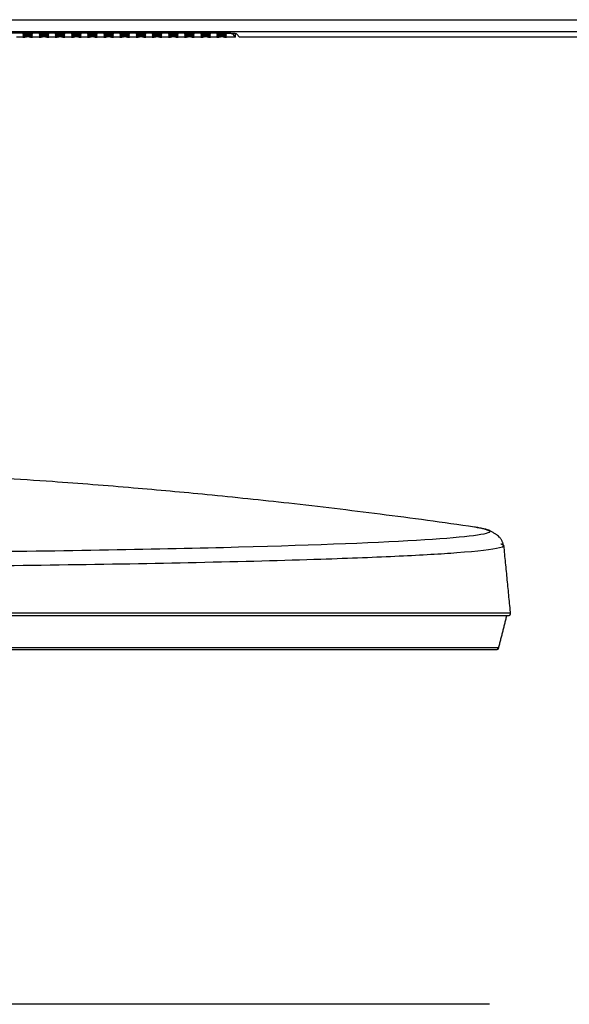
# Model space of a CAD drawing. Header units: centimetres. Extents: x 74448 to 96987, y -37016 to -10817.
# Tile 73 of 174: x 80784 to 80828, y -34767 to -34689. Entities that reach past the tile are written whole.
import ezdxf

# ---------------------------------------------------------------- set-up
doc = ezdxf.new("R2010")
doc.units = ezdxf.units.CM
doc.header["$LTSCALE"] = 0.02
doc.layers.get('0').update_dxf_attribs({"color": 8, "lineweight": 13})
doc.layers.add('INTEGRACJA', color=7, linetype='Continuous')

# ---------------------------------------------------------------- blocks, each defined once
blk = doc.blocks.new('AAT_LCD')
at = {"linetype": 'Continuous'}
for p, q in [((23.89, 280.58, -1912.28), (1830.11, 280.58, -1912.28)), ((1830.11, 275.19, -1912.28), (23.89, 275.19, -1912.28)), ((666.43, 274.73, -1912.28), (1187.57, 274.73, -1912.28)), ((1185.87, 274.62, -1912.28), (667.96, 274.62, -1912.28)), ((1101.24, 272.86, -1912.28), (1098.36, 272.86, -1912.28)), ((1101.24, 272.86, -1912.28), (1102.13, 272.86, -1912.28)), ((1104.67, 272.86, -1912.28), (1105.56, 272.86, -1912.28)), ((1108.44, 272.86, -1912.28), (1105.56, 272.86, -1912.28)), ((1108.44, 272.86, -1912.28), (1109.33, 272.86, -1912.28)), ((1111.87, 272.86, -1912.28), (1112.76, 272.86, -1912.28)), ((1115.64, 272.86, -1912.28), (1112.76, 272.86, -1912.28)), ((1115.64, 272.86, -1912.28), (1116.53, 272.86, -1912.28)), ((1119.07, 272.86, -1912.28), (1119.96, 272.86, -1912.28)), ((1122.84, 272.86, -1912.28), (1119.96, 272.86, -1912.28)), ((1122.84, 272.86, -1912.28), (1123.73, 272.86, -1912.28)), ((1126.27, 272.86, -1912.28), (1127.16, 272.86, -1912.28)), ((1130.04, 272.86, -1912.28), (1127.16, 272.86, -1912.28)), ((1130.04, 272.86, -1912.28), (1130.93, 272.86, -1912.28)), ((1133.47, 272.86, -1912.28), (1134.36, 272.86, -1912.28)), ((1137.24, 272.86, -1912.28), (1134.36, 272.86, -1912.28)), ((1137.24, 272.86, -1912.28), (1138.13, 272.86, -1912.28)), ((1140.67, 272.86, -1912.28), (1141.56, 272.86, -1912.28)), ((1144.44, 272.86, -1912.28), (1141.56, 272.86, -1912.28)), ((1144.44, 272.86, -1912.28), (1145.33, 272.86, -1912.28)), ((1147.87, 272.86, -1912.28), (1148.76, 272.86, -1912.28)), ((1151.64, 272.86, -1912.28), (1148.76, 272.86, -1912.28)), ((1151.64, 272.86, -1912.28), (1152.53, 272.86, -1912.28)), ((1155.07, 272.86, -1912.28), (1155.96, 272.86, -1912.28)), ((1158.84, 272.86, -1912.28), (1155.96, 272.86, -1912.28)), ((1158.84, 272.86, -1912.28), (1159.73, 272.86, -1912.28)), ((1162.27, 272.86, -1912.28), (1163.16, 272.86, -1912.28)), ((1166.04, 272.86, -1912.28), (1163.16, 272.86, -1912.28)), ((1166.04, 272.86, -1912.28), (1166.93, 272.86, -1912.28)), ((1169.47, 272.86, -1912.28), (1170.36, 272.86, -1912.28)), ((1173.24, 272.86, -1912.28), (1170.36, 272.86, -1912.28)), ((1173.24, 272.86, -1912.28), (1174.13, 272.86, -1912.28)), ((1176.67, 272.86, -1912.28), (1177.56, 272.86, -1912.28)), ((1180.44, 272.86, -1912.28), (1177.56, 272.86, -1912.28)), ((1180.44, 272.86, -1912.28), (1181.33, 272.86, -1912.28)), ((1183.87, 272.86, -1912.28), (1184.76, 272.86, -1912.28)), ((1187.64, 272.86, -1912.28), (1184.76, 272.86, -1912.28)), ((1185.87, 274.73, -1912.28), (1185.87, 274.62, -1912.28)), ((1187.64, 272.86, -1912.28), (1188.53, 272.86, -1912.28)), ((1191.07, 272.86, -1912.28), (1191.96, 272.86, -1912.28)), ((1195.92, 272.86, -1912.28), (1191.96, 272.86, -1912.28)), ((1194.85, 274.1, -1912.28), (1194.85, 274.51, -1912.28)), ((1195.92, 272.86, -1912.28), (1194.85, 274.1, -1912.28)), ((1195.92, 272.86, -1912.28), (1195.92, 274.39, -1912.28)), ((1196.56, 274.21, -1912.28), (1197.72, 272.86, -1912.28)), ((1832.44, 272.86, -1912.28), (1197.72, 272.86, -1912.28))]:
    blk.add_line(p, q, dxfattribs=at)
for centre in [(1103.4, 274.18, -1912.28), (1103.4, 273.74, -1912.28), (1103.4, 273.3, -1912.28), (1110.6, 274.18, -1912.28), (1110.6, 273.74, -1912.28), (1110.6, 273.3, -1912.28), (1117.8, 274.18, -1912.28), (1117.8, 273.74, -1912.28), (1117.8, 273.3, -1912.28), (1125, 274.18, -1912.28), (1125, 273.74, -1912.28), (1125, 273.3, -1912.28), (1132.2, 274.18, -1912.28), (1132.2, 273.74, -1912.28), (1132.2, 273.3, -1912.28), (1139.4, 274.18, -1912.28), (1139.4, 273.74, -1912.28), (1139.4, 273.3, -1912.28), (1146.6, 274.18, -1912.28), (1146.6, 273.74, -1912.28), (1146.6, 273.3, -1912.28), (1153.8, 274.18, -1912.28), (1153.8, 273.74, -1912.28), (1153.8, 273.3, -1912.28), (1161, 274.18, -1912.28), (1161, 273.74, -1912.28), (1161, 273.3, -1912.28), (1168.2, 274.18, -1912.28), (1168.2, 273.74, -1912.28), (1168.2, 273.3, -1912.28), (1175.4, 274.18, -1912.28), (1175.4, 273.74, -1912.28), (1175.4, 273.3, -1912.28), (1182.6, 274.18, -1912.28), (1182.6, 273.74, -1912.28), (1182.6, 273.3, -1912.28), (1189.8, 274.18, -1912.28), (1189.8, 273.74, -1912.28), (1189.8, 273.3, -1912.28)]:
    blk.add_ellipse(centre, major_axis=(2.16, 0), ratio=0.061163, dxfattribs=at)
for centre, major_axis, ratio, start_param, end_param in [((1103.4, 272.86, -1912.28), (2.16, 0), 0.061163, 0.025003, 3.11659), ((1110.6, 272.86, -1912.28), (2.16, 0), 0.061163, 0.025003, 3.11659), ((1117.8, 272.86, -1912.28), (2.16, 0), 0.061163, 0.025003, 3.11659), ((1125, 272.86, -1912.28), (2.16, 0), 0.061163, 0.025003, 3.11659), ((1132.2, 272.86, -1912.28), (2.16, 0), 0.061163, 0.025003, 3.11659), ((1139.4, 272.86, -1912.28), (2.16, 0), 0.061163, 0.025003, 3.11659), ((1146.6, 272.86, -1912.28), (2.16, 0), 0.061163, 0.025003, 3.11659), ((1153.8, 272.86, -1912.28), (2.16, 0), 0.061163, 0.025003, 3.11659), ((1161, 272.86, -1912.28), (2.16, 0), 0.061163, 0.025003, 3.11659), ((1168.2, 272.86, -1912.28), (2.16, 0), 0.061163, 0.025003, 3.11659), ((1175.4, 272.86, -1912.28), (2.16, 0), 0.061163, 0.025003, 3.11659), ((1182.6, 272.86, -1912.28), (2.16, 0), 0.061163, 0.025003, 3.11659), ((1185.87, 274.07, -1912.28), (-9, 0), 0.061049, 3.19405, 4.712389), ((1187.57, 274.18, -1912.28), (9, 0), 0.061049, 0.052458, 1.570796), ((1189.8, 272.86, -1912.28), (2.16, 0), 0.061163, 0.025003, 3.11659)]:
    blk.add_ellipse(centre, major_axis=major_axis, ratio=ratio, start_param=start_param, end_param=end_param, dxfattribs=at)
for points, degree, knots in [([(1104.67, 272.86, -1912.28), (1104.25, 272.87, -1912.28), (1103.4, 272.89, -1912.28), (1102.55, 272.87, -1912.28), (1102.13, 272.86, -1912.28)], 3, [0, 0, 0, 0, 0.49937, 1, 1, 1, 1]), ([(1111.87, 272.86, -1912.28), (1111.45, 272.87, -1912.28), (1110.6, 272.89, -1912.28), (1109.75, 272.87, -1912.28), (1109.33, 272.86, -1912.28)], 3, [0, 0, 0, 0, 0.49937, 1, 1, 1, 1]), ([(1119.07, 272.86, -1912.28), (1118.65, 272.87, -1912.28), (1117.8, 272.89, -1912.28), (1116.95, 272.87, -1912.28), (1116.53, 272.86, -1912.28)], 3, [0, 0, 0, 0, 0.49937, 1, 1, 1, 1]), ([(1126.27, 272.86, -1912.28), (1125.85, 272.87, -1912.28), (1125, 272.89, -1912.28), (1124.15, 272.87, -1912.28), (1123.73, 272.86, -1912.28)], 3, [0, 0, 0, 0, 0.49937, 1, 1, 1, 1]), ([(1133.47, 272.86, -1912.28), (1133.05, 272.87, -1912.28), (1132.2, 272.89, -1912.28), (1131.35, 272.87, -1912.28), (1130.93, 272.86, -1912.28)], 3, [0, 0, 0, 0, 0.49937, 1, 1, 1, 1]), ([(1140.67, 272.86, -1912.28), (1140.25, 272.87, -1912.28), (1139.4, 272.89, -1912.28), (1138.55, 272.87, -1912.28), (1138.13, 272.86, -1912.28)], 3, [0, 0, 0, 0, 0.49937, 1, 1, 1, 1]), ([(1147.87, 272.86, -1912.28), (1147.45, 272.87, -1912.28), (1146.6, 272.89, -1912.28), (1145.75, 272.87, -1912.28), (1145.33, 272.86, -1912.28)], 3, [0, 0, 0, 0, 0.49937, 1, 1, 1, 1]), ([(1155.07, 272.86, -1912.28), (1154.65, 272.87, -1912.28), (1153.8, 272.89, -1912.28), (1152.95, 272.87, -1912.28), (1152.53, 272.86, -1912.28)], 3, [0, 0, 0, 0, 0.49937, 1, 1, 1, 1]), ([(1162.27, 272.86, -1912.28), (1161.85, 272.87, -1912.28), (1161, 272.89, -1912.28), (1160.15, 272.87, -1912.28), (1159.73, 272.86, -1912.28)], 3, [0, 0, 0, 0, 0.49937, 1, 1, 1, 1]), ([(1169.47, 272.86, -1912.28), (1169.05, 272.87, -1912.28), (1168.2, 272.89, -1912.28), (1167.35, 272.87, -1912.28), (1166.93, 272.86, -1912.28)], 3, [0, 0, 0, 0, 0.49937, 1, 1, 1, 1]), ([(1176.67, 272.86, -1912.28), (1176.25, 272.87, -1912.28), (1175.4, 272.89, -1912.28), (1174.55, 272.87, -1912.28), (1174.13, 272.86, -1912.28)], 3, [0, 0, 0, 0, 0.49937, 1, 1, 1, 1]), ([(1183.87, 272.86, -1912.28), (1183.45, 272.87, -1912.28), (1182.6, 272.89, -1912.28), (1181.75, 272.87, -1912.28), (1181.33, 272.86, -1912.28)], 3, [0, 0, 0, 0, 0.49937, 1, 1, 1, 1]), ([(1191.07, 272.86, -1912.28), (1190.65, 272.87, -1912.28), (1189.8, 272.89, -1912.28), (1188.95, 272.87, -1912.28), (1188.53, 272.86, -1912.28)], 3, [0, 0, 0, 0, 0.49937, 1, 1, 1, 1]), ([(1302.33, 54.67, -1912.28), (1288.36, 56.68, -1912.28), (1260.83, 60.42, -1912.28), (1221.1, 65.16, -1912.28), (1184.42, 69.01, -1912.28), (1149.45, 72.2, -1912.28), (1118.87, 74.64, -1912.28), (1099.28, 75.91, -1912.28), (1091.7, 76.35, -1912.28)], 3, [0, 0, 0, 0, 0.199783, 0.393376, 0.566044, 0.722094, 0.892672, 1, 1, 1, 1]), ([(1303.83, 54.47, -1912.28), (1307.47, 53.92, -1912.28), (1309.32, 53.35, -1912.28), (1309.32, 51.47, -1912.28), (1299.36, 50.15, -1912.28), (1261.02, 47.71, -1912.28), (1232.66, 46.58, -1912.28), (1161.88, 44.71, -1912.28), (1119.48, 43.96, -1912.28), (1027.04, 42.97, -1912.28), (977.06, 42.74, -1912.28), (927, 42.74, -1912.28)], 3, [0, 0, 0, 0, 0.09723, 0.09723, 0.322923, 0.322923, 0.548615, 0.548615, 0.774308, 0.774308, 1, 1, 1, 1]), ([(1314.38, 47.1, -1912.28), (1314.41, 47.09, -1912.28), (1316.07, 46.5, -1912.28), (1315.23, 45.16, -1912.28), (1299.38, 43.32, -1912.28), (1270.34, 41.63, -1912.28), (1232.3, 40.13, -1912.28), (1181.55, 38.77, -1912.28), (1119.15, 37.67, -1912.28), (1054.43, 36.96, -1912.28), (1004.85, 36.66, -1912.28), (973.19, 36.56, -1912.28), (957.83, 36.53, -1912.28), (942.43, 36.52, -1912.28), (932.14, 36.52, -1912.28), (927, 36.52, -1912.28)], 3, [0, 0, 0, 0, 0.002393, 0.107486, 0.24589, 0.346089, 0.446219, 0.572099, 0.688617, 0.801413, 0.903296, 0.927474, 0.951651, 0.975826, 1, 1, 1, 1]), ([(1318.38, 16.31, -1912.28), (1318.38, 16.32, -1912.28), (1308.18, 16.32, -1912.28), (1268.98, 16.32, -1912.28), (1239.97, 16.32, -1912.28), (1167.54, 16.32, -1912.28), (1124.14, 16.33, -1912.28), (1029.46, 16.33, -1912.28), (978.22, 16.33, -1912.28), (927, 16.33, -1912.28)], 3, [0, 0, 0, 0, 0.249915, 0.249915, 0.499943, 0.499943, 0.749972, 0.749972, 1, 1, 1, 1]), ([(1317.27, 15.12, -1912.28), (1317.02, 15.12, -1912.28), (1314.12, 15.12, -1912.28), (1303.38, 15.12, -1912.28), (1287.88, 15.12, -1912.28), (1270.02, 15.12, -1912.28), (1251.23, 15.12, -1912.28), (1231.52, 15.12, -1912.28), (1210.48, 15.12, -1912.28), (1186.9, 15.12, -1912.28), (1158.96, 15.12, -1912.28), (1124.05, 15.12, -1912.28), (1080.72, 15.12, -1912.28), (1031.1, 15.12, -1912.28), (979.4, 15.12, -1912.28), (944.58, 15.12, -1912.28), (927, 15.12, -1912.28)], 3, [0, 0, 0, 0, 0.071399, 0.14283, 0.214261, 0.285692, 0.357123, 0.428553, 0.499984, 0.571415, 0.642846, 0.714277, 0.785708, 0.857138, 0.928569, 1, 1, 1, 1]), ([(1318.11, 15.47, -1912.28), (1318.05, 15.41, -1912.28), (1317.93, 15.3, -1912.28), (1317.72, 15.19, -1912.28), (1317.5, 15.13, -1912.28), (1317.35, 15.12, -1912.28), (1317.28, 15.12, -1912.28)], 3, [0, 0, 0, 0, 0.266143, 0.525087, 0.771068, 1, 1, 1, 1]), ([(1318.11, 15.47, -1912.28), (1318.17, 15.54, -1912.28), (1318.26, 15.67, -1912.28), (1318.35, 15.89, -1912.28), (1318.39, 16.12, -1912.28), (1318.39, 16.27, -1912.28), (1318.38, 16.34, -1912.28)], 3, [0, 0, 0, 0, 0.265154, 0.523861, 0.770232, 1, 1, 1, 1]), ([(1312.47, 0.82, -1912.28), (1312.86, 0.82, -1912.28), (1313.63, 0.82, -1912.28), (1311.17, 0.82, -1912.28), (1302.04, 0.82, -1912.28), (1285.44, 0.82, -1912.28), (1263.97, 0.82, -1912.28), (1234.82, 0.82, -1912.28), (1197.25, 0.82, -1912.28), (1140.38, 0.82, -1912.28), (1078.39, 0.82, -1912.28), (1024.85, 0.82, -1912.28), (977.29, 0.82, -1912.28), (943.82, 0.82, -1912.28), (927, 0.82, -1912.28)], 3, [0, 0, 0, 0, 0.031816, 0.114618, 0.19138, 0.260237, 0.373986, 0.421734, 0.509996, 0.651327, 0.769261, 0.840457, 0.919753, 1, 1, 1, 1]), ([(1312.07, 0, -1912.28), (1312.14, 0, -1912.28), (1310.5, 0, -1912.28), (1308.86, 0, -1912.28), (1305.78, 0, -1912.28), (1299.72, 0, -1912.28), (1294.29, 0, -1912.28), (1286.59, 0, -1912.28), (1279.81, 0, -1912.28), (1271.29, 0, -1912.28), (1267.42, 0, -1912.28), (1263.28, 0, -1912.28), (1259.36, 0, -1912.28), (1255.14, 0, -1912.28), (1247.31, 0, -1912.28), (1238.53, 0, -1912.28), (1222.29, 0, -1912.28), (1193.32, 0, -1912.28), (1182.9, 0, -1912.28), (1171.59, 0, -1912.28), (1159.49, 0, -1912.28), (1133.63, 0, -1912.28), (1104.78, 0, -1912.28), (1087.26, 0, -1912.28), (1068.82, 0, -1912.28), (1048.28, 0, -1912.28), (1027.31, 0, -1912.28), (1015.85, 0, -1912.28), (1004.13, 0, -1912.28), (990.46, 0, -1912.28), (976.8, 0, -1912.28), (965.4, 0, -1912.28), (953.93, 0, -1912.28), (940.58, 0, -1912.28), (927, 0, -1912.28)], 2, [0, 0, 0, 0.031249, 0.062499, 0.062499, 0.124999, 0.124999, 0.187499, 0.187499, 0.249999, 0.249999, 0.281249, 0.281249, 0.312499, 0.312499, 0.375, 0.375, 0.5, 0.5625, 0.5625, 0.625, 0.625, 0.75, 0.75, 0.8125, 0.8125, 0.875, 0.875, 0.90625, 0.90625, 0.9375, 0.9375, 0.96875, 0.96875, 1, 1, 1])]:
    blk.add_open_spline(points, degree=degree, knots=knots, dxfattribs=at)
for points, degree in [([(1315.2, 46.43, -1912.28), (1314.42, 52.71, -1912.28), (1302.34, 54.69, -1912.28)], 2), ([(1303.07, 54.59, -1912.28), (1303.34, 54.55, -1912.28), (1303.59, 54.51, -1912.28), (1303.83, 54.47, -1912.28)], 3), ([(1314.12, 47.18, -1912.28), (1314.21, 47.15, -1912.28), (1314.3, 47.13, -1912.28), (1314.38, 47.1, -1912.28)], 3), ([(1318.43, 15.85, -1912.28), (1315.44, 46.4, -1912.28)], 1), ([(1313.12, 0.82, -1912.28), (1316.7, 15.12, -1912.28)], 1), ([(1312.73, 0.22, -1912.28), (1312.43, -0.01, -1912.28), (1312.05, 0, -1912.28)], 2), ([(1312.73, 0.22, -1912.28), (1313.03, 0.46, -1912.28), (1313.13, 0.83, -1912.28)], 2)]:
    blk.add_open_spline(points, degree=degree, dxfattribs=at)
blk = doc.blocks.new('AAT_KLIENT_PC')
blk.add_line((2574.31, 332.27, 24.04), (994.63, 332.27, 24.04))

msp = doc.modelspace()

# ---------------------------------------------------------------- block references
at = {"layer": 'INTEGRACJA'}
for name, p, xscale, yscale, zscale in [('AAT_LCD', (80588.662, -34738.831, 339.726), 0.1776549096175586, 0.1776549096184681, 0.1776549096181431), ('AAT_KLIENT_PC', (80436.697, -34816.502, 122.523), 0.1493649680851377, 0.1493649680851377, 0.1493649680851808)]:
    msp.add_blockref(name, p, dxfattribs=dict(at, xscale=xscale, yscale=yscale, zscale=zscale))

doc.saveas('drawing.dxf')
